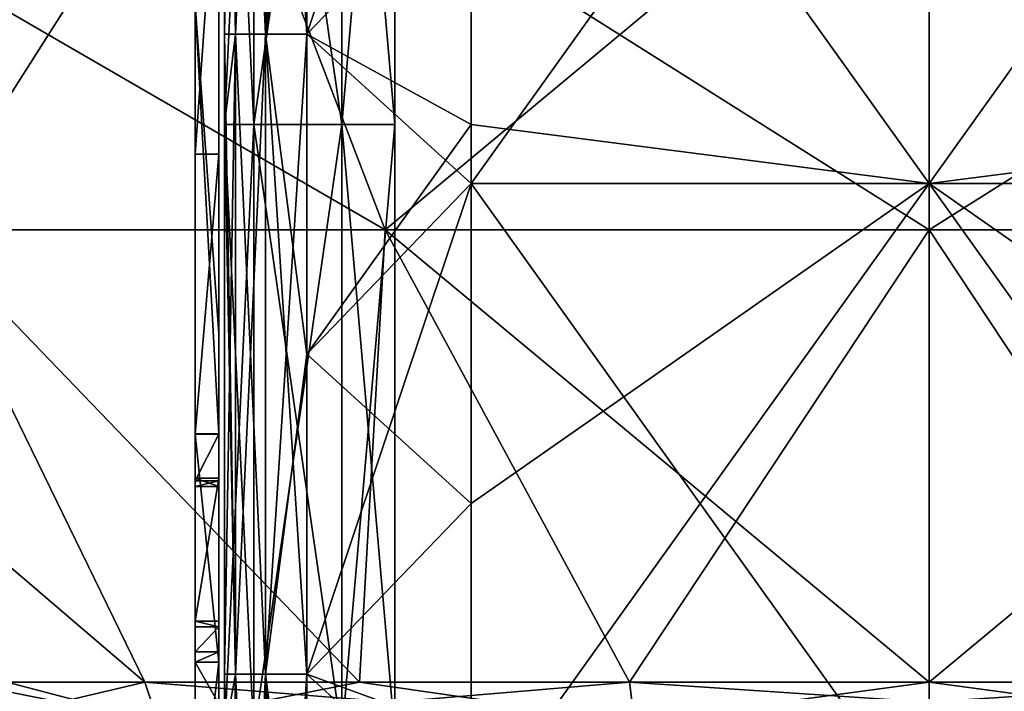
# Model space of a CAD drawing. Extents: x -226 to 210, y 0 to 1475.
# Tile 17 of 102: x -77 to 6, y 108 to 165. Entities that reach past the tile are written whole.
import ezdxf

# ---------------------------------------------------------------- set-up
doc = ezdxf.new("R2010")
doc.units = 0
doc.header["$LTSCALE"] = 117.934031
for name, color, linetype in [('11', 7, 'CONTINUOUS'), ('12', 7, 'CONTINUOUS'), ('13', 7, 'CONTINUOUS'), ('14', 7, 'CONTINUOUS'), ('15', 7, 'CONTINUOUS'), ('16', 7, 'CONTINUOUS'), ('17', 7, 'CONTINUOUS'), ('18', 7, 'CONTINUOUS'), ('2', 7, 'CONTINUOUS'), ('20', 7, 'CONTINUOUS'), ('3', 7, 'CONTINUOUS'), ('37', 7, 'CONTINUOUS'), ('38', 7, 'CONTINUOUS'), ('397', 7, 'CONTINUOUS'), ('4', 7, 'CONTINUOUS'), ('400', 7, 'CONTINUOUS'), ('405', 7, 'CONTINUOUS'), ('406', 7, 'CONTINUOUS'), ('407', 7, 'CONTINUOUS'), ('408', 7, 'CONTINUOUS'), ('409', 7, 'CONTINUOUS'), ('429', 7, 'CONTINUOUS'), ('430', 7, 'CONTINUOUS'), ('434', 7, 'CONTINUOUS'), ('435', 7, 'CONTINUOUS'), ('5', 7, 'CONTINUOUS'), ('6', 7, 'CONTINUOUS'), ('7', 7, 'CONTINUOUS'), ('8', 7, 'CONTINUOUS'), ('888', 7, 'CONTINUOUS'), ('889', 7, 'CONTINUOUS'), ('890', 7, 'CONTINUOUS'), ('891', 7, 'CONTINUOUS'), ('9', 7, 'CONTINUOUS')]:
    doc.layers.add(name, color=color, linetype=linetype)

msp = doc.modelspace()

# ---------------------------------------------------------------- linework, layer by layer
at = {"layer": '11', "color": 7, "linetype": 'CONTINUOUS'}
for points in [[(-50, 207.692, -285), (-50, 155.769, -285), (-57.5, 207.692, -285), (-50, 207.692, -285)], [(-57.5, 207.692, -285), (-50, 155.769, -285), (-57.5, 155.769, -285), (-57.5, 207.692, -285)], [(-50, 155.769, -285), (-50, 103.846, -285), (-57.5, 155.769, -285), (-50, 155.769, -285)], [(-57.5, 155.769, -285), (-50, 103.846, -285), (-57.5, 103.846, -285), (-57.5, 155.769, -285)]]:
    msp.add_3dface(points, dxfattribs=at)
at = {"layer": '12', "color": 7, "linetype": 'CONTINUOUS'}
for points in [[(-50, 155.769, -285), (-50, 207.692, -285), (-50, 155.769, -295), (-50, 155.769, -285)], [(-50, 155.769, -295), (-50, 207.692, -285), (-50, 207.692, -295), (-50, 155.769, -295)], [(-50, 103.846, -285), (-50, 155.769, -285), (-50, 103.846, -295), (-50, 103.846, -285)], [(-50, 103.846, -295), (-50, 155.769, -285), (-50, 155.769, -295), (-50, 103.846, -295)]]:
    msp.add_3dface(points, dxfattribs=at)
at = {"layer": '13', "color": 7, "linetype": 'CONTINUOUS'}
for points in [[(-45.5, 207.692, -295), (-45.5, 155.769, -295), (-50, 207.692, -295), (-45.5, 207.692, -295)], [(-45.5, 155.769, -295), (-50, 155.769, -295), (-50, 207.692, -295), (-45.5, 155.769, -295)], [(-45.5, 155.769, -295), (-45.5, 103.846, -295), (-50, 155.769, -295), (-45.5, 155.769, -295)], [(-45.5, 103.846, -295), (-50, 103.846, -295), (-50, 155.769, -295), (-45.5, 103.846, -295)]]:
    msp.add_3dface(points, dxfattribs=at)
at = {"layer": '14', "color": 7, "linetype": 'CONTINUOUS'}
for points in [[(-57.5, 207.692, -285), (-57.5, 155.769, -285), (-57.5, 207.692, -292.5), (-57.5, 207.692, -285)], [(-57.5, 207.692, -292.5), (-57.5, 155.769, -285), (-57.5, 155.769, -292.5), (-57.5, 207.692, -292.5)], [(-57.5, 155.769, -285), (-57.5, 103.846, -285), (-57.5, 155.769, -292.5), (-57.5, 155.769, -285)], [(-57.5, 155.769, -292.5), (-57.5, 103.846, -285), (-57.5, 103.846, -292.5), (-57.5, 155.769, -292.5)]]:
    msp.add_3dface(points, dxfattribs=at)
at = {"layer": '15', "color": 7, "linetype": 'CONTINUOUS'}
for points in [[(-57.5, 207.692, -292.5), (-57.5, 155.769, -292.5), (-60, 207.692, -292.5), (-57.5, 207.692, -292.5)], [(-60, 207.692, -292.5), (-57.5, 155.769, -292.5), (-60, 155.769, -292.5), (-60, 207.692, -292.5)], [(-57.5, 155.769, -292.5), (-57.5, 103.846, -292.5), (-60, 155.769, -292.5), (-57.5, 155.769, -292.5)], [(-60, 155.769, -292.5), (-57.5, 103.846, -292.5), (-60, 103.846, -292.5), (-60, 155.769, -292.5)]]:
    msp.add_3dface(points, dxfattribs=at)
at = {"layer": '16', "color": 7, "linetype": 'CONTINUOUS'}
for points in [[(-60, 207.692, -292.5), (-60, 155.769, -292.5), (-60, 207.692, -267), (-60, 207.692, -292.5)], [(-60, 207.692, -267), (-60, 155.769, -292.5), (-60, 163.485, -267), (-60, 207.692, -267)], [(-60, 163.485, -267), (-60, 155.769, -292.5), (-60, 155.769, -267), (-60, 163.485, -267)], [(-60, 155.769, -292.5), (-60, 103.846, -292.5), (-60, 155.769, -267), (-60, 155.769, -292.5)], [(-60, 155.769, -267), (-60, 103.846, -292.5), (-60, 108.972, -267), (-60, 155.769, -267)], [(-60, 108.972, -267), (-60, 103.846, -292.5), (-60, 103.846, -267), (-60, 108.972, -267)]]:
    msp.add_3dface(points, dxfattribs=at)
at = {"layer": '17', "color": 7, "linetype": 'CONTINUOUS'}
for points in [[(-60, 217.998, -267), (-60, 207.692, -267), (-59.062, 163.485, -263.5), (-60, 217.998, -267)], [(-59.062, 217.998, -263.5), (-60, 217.998, -267), (-59.062, 163.485, -263.5), (-59.062, 217.998, -263.5)], [(-56.5, 217.998, -260.938), (-59.062, 217.998, -263.5), (-56.5, 163.485, -260.938), (-56.5, 217.998, -260.938)], [(-56.5, 163.485, -260.938), (-59.062, 217.998, -263.5), (-59.062, 163.485, -263.5), (-56.5, 163.485, -260.938)], [(-53, 190.741, -260), (-56.5, 217.998, -260.938), (-53, 163.485, -260), (-53, 190.741, -260)], [(-53, 163.485, -260), (-56.5, 217.998, -260.938), (-56.5, 163.485, -260.938), (-53, 163.485, -260)], [(-60, 207.692, -267), (-60, 163.485, -267), (-59.062, 163.485, -263.5), (-60, 207.692, -267)], [(-60, 163.485, -267), (-60, 155.769, -267), (-59.062, 108.972, -263.5), (-60, 163.485, -267)], [(-59.062, 163.485, -263.5), (-60, 163.485, -267), (-59.062, 108.972, -263.5), (-59.062, 163.485, -263.5)], [(-56.5, 163.485, -260.938), (-59.062, 163.485, -263.5), (-56.5, 108.972, -260.938), (-56.5, 163.485, -260.938)], [(-56.5, 108.972, -260.938), (-59.062, 163.485, -263.5), (-59.062, 108.972, -263.5), (-56.5, 108.972, -260.938)], [(-53, 163.485, -260), (-56.5, 163.485, -260.938), (-53, 136.228, -260), (-53, 163.485, -260)], [(-53, 136.228, -260), (-56.5, 163.485, -260.938), (-53, 108.972, -260), (-53, 136.228, -260)], [(-53, 108.972, -260), (-56.5, 163.485, -260.938), (-56.5, 108.972, -260.938), (-53, 108.972, -260)], [(-60, 155.769, -267), (-60, 108.972, -267), (-59.062, 108.972, -263.5), (-60, 155.769, -267)], [(-60, 108.972, -267), (-60, 103.846, -267), (-59.062, 54.459, -263.5), (-60, 108.972, -267)], [(-59.062, 108.972, -263.5), (-60, 108.972, -267), (-59.062, 54.459, -263.5), (-59.062, 108.972, -263.5)], [(-56.5, 108.972, -260.938), (-59.062, 108.972, -263.5), (-56.5, 54.459, -260.938), (-56.5, 108.972, -260.938)], [(-56.5, 54.459, -260.938), (-59.062, 108.972, -263.5), (-59.062, 54.459, -263.5), (-56.5, 54.459, -260.938)], [(-53, 108.972, -260), (-56.5, 108.972, -260.938), (-53, 81.715, -260), (-53, 108.972, -260)], [(-53, 81.715, -260), (-56.5, 108.972, -260.938), (-53, 54.459, -260), (-53, 81.715, -260)], [(-53, 54.459, -260), (-56.5, 108.972, -260.938), (-56.5, 54.459, -260.938), (-53, 54.459, -260)]]:
    msp.add_3dface(points, dxfattribs=at)
at = {"layer": '18', "color": 7, "linetype": 'CONTINUOUS'}
for points in [[(-53, 190.741, -260), (-53, 163.485, -260), (-39, 205.28, -260), (-53, 190.741, -260)], [(-39, 205.28, -260), (-53, 163.485, -260), (-39, 155.769, -260), (-39, 205.28, -260)], [(-53, 163.485, -260), (-53, 136.228, -260), (-39, 155.769, -260), (-53, 163.485, -260)], [(-39, 155.769, -260), (-53, 136.228, -260), (-39, 150.767, -260), (-39, 155.769, -260)], [(-53, 136.228, -260), (-53, 108.972, -260), (-39, 150.767, -260), (-53, 136.228, -260)], [(-39, 150.767, -260), (-53, 108.972, -260), (-39, 103.846, -260), (-39, 150.767, -260)], [(-53, 108.972, -260), (-53, 81.715, -260), (-39, 103.846, -260), (-53, 108.972, -260)]]:
    msp.add_3dface(points, dxfattribs=at)
at = {"layer": '2', "color": 7, "linetype": 'CONTINUOUS'}
for points in [[(-45.5, 207.692, -305), (-45.5, 155.769, -305), (-45.5, 207.692, -295), (-45.5, 207.692, -305)], [(-45.5, 207.692, -295), (-45.5, 155.769, -305), (-45.5, 155.769, -295), (-45.5, 207.692, -295)], [(-45.5, 155.769, -305), (-45.5, 103.846, -305), (-45.5, 155.769, -295), (-45.5, 155.769, -305)], [(-45.5, 155.769, -295), (-45.5, 103.846, -305), (-45.5, 103.846, -295), (-45.5, 155.769, -295)]]:
    msp.add_3dface(points, dxfattribs=at)
at = {"layer": '20', "color": 7, "linetype": 'CONTINUOUS'}
for points in [[(-39, 205.28, -260), (-39, 155.769, -260), (0, 150.767, -262.5), (-39, 205.28, -260)], [(0, 205.28, -262.5), (-39, 205.28, -260), (0, 150.767, -262.5), (0, 205.28, -262.5)], [(39, 178.024, -260), (0, 205.28, -262.5), (39, 150.767, -260), (39, 178.024, -260)], [(39, 150.767, -260), (0, 205.28, -262.5), (0, 150.767, -262.5), (39, 150.767, -260)], [(-39, 155.769, -260), (-39, 150.767, -260), (0, 150.767, -262.5), (-39, 155.769, -260)], [(-39, 150.767, -260), (-39, 103.846, -260), (0, 96.254, -262.5), (-39, 150.767, -260)], [(0, 150.767, -262.5), (-39, 150.767, -260), (0, 96.254, -262.5), (0, 150.767, -262.5)], [(39, 150.767, -260), (0, 150.767, -262.5), (39, 123.511, -260), (39, 150.767, -260)], [(39, 123.511, -260), (0, 150.767, -262.5), (39, 96.254, -260), (39, 123.511, -260)], [(39, 96.254, -260), (0, 150.767, -262.5), (0, 96.254, -262.5), (39, 96.254, -260)]]:
    msp.add_3dface(points, dxfattribs=at)
at = {"layer": '3', "color": 7, "linetype": 'CONTINUOUS'}
for points in [[(-45.5, 155.769, -305), (-45.5, 207.692, -305), (-50, 155.769, -305), (-45.5, 155.769, -305)], [(-50, 155.769, -305), (-45.5, 207.692, -305), (-50, 207.692, -305), (-50, 155.769, -305)], [(-45.5, 103.846, -305), (-45.5, 155.769, -305), (-50, 103.846, -305), (-45.5, 103.846, -305)], [(-50, 103.846, -305), (-45.5, 155.769, -305), (-50, 155.769, -305), (-50, 103.846, -305)]]:
    msp.add_3dface(points, dxfattribs=at)
at = {"layer": '37', "color": 7, "linetype": 'CONTINUOUS'}
for points in [[(-53, 163.485, -340), (-53, 190.741, -340), (-39, 178.024, -340), (-53, 163.485, -340)], [(-53, 163.485, -340), (-39, 178.024, -340), (-39, 150.767, -340), (-53, 163.485, -340)], [(-53, 136.228, -340), (-53, 163.485, -340), (-39, 150.767, -340), (-53, 136.228, -340)], [(-53, 136.228, -340), (-39, 150.767, -340), (-39, 123.511, -340), (-53, 136.228, -340)], [(-53, 108.972, -340), (-53, 136.228, -340), (-39, 123.511, -340), (-53, 108.972, -340)], [(-53, 108.972, -340), (-39, 123.511, -340), (-39, 96.254, -340), (-53, 108.972, -340)], [(-53, 81.715, -340), (-53, 108.972, -340), (-39, 96.254, -340), (-53, 81.715, -340)]]:
    msp.add_3dface(points, dxfattribs=at)
at = {"layer": '38', "color": 7, "linetype": 'CONTINUOUS'}
for points in [[(-39, 178.024, -340), (0, 205.28, -337.5), (-39, 150.767, -340), (-39, 178.024, -340)], [(-39, 150.767, -340), (0, 205.28, -337.5), (0, 150.767, -337.5), (-39, 150.767, -340)], [(39, 205.28, -340), (39, 155.769, -340), (0, 150.767, -337.5), (39, 205.28, -340)], [(0, 205.28, -337.5), (39, 205.28, -340), (0, 150.767, -337.5), (0, 205.28, -337.5)], [(39, 155.769, -340), (39, 150.767, -340), (0, 150.767, -337.5), (39, 155.769, -340)], [(-39, 150.767, -340), (0, 150.767, -337.5), (-39, 123.511, -340), (-39, 150.767, -340)], [(-39, 123.511, -340), (0, 150.767, -337.5), (-39, 96.254, -340), (-39, 123.511, -340)], [(-39, 96.254, -340), (0, 150.767, -337.5), (0, 96.254, -337.5), (-39, 96.254, -340)], [(39, 150.767, -340), (39, 103.846, -340), (0, 96.254, -337.5), (39, 150.767, -340)], [(0, 150.767, -337.5), (39, 150.767, -340), (0, 96.254, -337.5), (0, 150.767, -337.5)]]:
    msp.add_3dface(points, dxfattribs=at)
at = {"layer": '397', "color": 7, "linetype": 'CONTINUOUS'}
for points in [[(-62.5, 129.459, -243.091), (-62.5, 129.459, -191.182), (-62.5, 183.972, -197.258), (-62.5, 129.459, -243.091)], [(-62.5, 166, -295), (-62.5, 129.459, -243.091), (-62.5, 183.972, -247.392), (-62.5, 166, -295)], [(-62.5, 183.972, -247.392), (-62.5, 129.459, -243.091), (-62.5, 183.972, -197.258), (-62.5, 183.972, -247.392)], [(-62.5, 183.972, -197.258), (-62.5, 129.459, -191.182), (-62.5, 183.147, -147.426), (-62.5, 183.972, -197.258)], [(-62.5, 129.459, -191.182), (-62.5, 129.459, -139.273), (-62.5, 183.147, -147.426), (-62.5, 129.459, -191.182)], [(-62.5, 183.147, -147.426), (-62.5, 129.459, -139.273), (-62.5, 181.758, -146.78), (-62.5, 183.147, -147.426)], [(-62.5, 181.758, -146.78), (-62.5, 129.459, -139.273), (-62.5, 153.254, -115.033), (-62.5, 181.758, -146.78)], [(-62.5, 129.459, -295), (-62.5, 129.459, -243.091), (-62.5, 166, -295), (-62.5, 129.459, -295)], [(-62.5, 129.459, -139.273), (-62.5, 129.416, -87.401), (-62.5, 153.254, -115.033), (-62.5, 129.459, -139.273)], [(-62.5, 110, -175), (-62.5, 110, -121), (-62.5, 129.459, -139.273), (-62.5, 110, -175)], [(-62.5, 129.459, -139.273), (-62.5, 110, -121), (-62.5, 129.416, -87.401), (-62.5, 129.459, -139.273)], [(-62.5, 92.5, -214.5), (-62.5, 110, -175), (-62.5, 129.459, -191.182), (-62.5, 92.5, -214.5)], [(-62.5, 129.459, -191.182), (-62.5, 110, -175), (-62.5, 129.459, -139.273), (-62.5, 129.459, -191.182)], [(-62.5, 75, -254), (-62.5, 92.5, -214.5), (-62.5, 129.459, -243.091), (-62.5, 75, -254)], [(-62.5, 129.459, -243.091), (-62.5, 92.5, -214.5), (-62.5, 129.459, -191.182), (-62.5, 129.459, -243.091)], [(-62.5, 129.459, -295), (-62.5, 75, -254), (-62.5, 129.459, -243.091), (-62.5, 129.459, -295)], [(-62.5, 75, -254), (-62.5, 129.459, -295), (-62.5, 90.039, -293), (-62.5, 75, -254)], [(-62.5, 129.459, -295), (-62.5, 110, -295), (-62.5, 90.039, -293), (-62.5, 129.459, -295)], [(-62.5, 110, -121), (-62.5, 110, -67), (-62.5, 129.416, -87.401), (-62.5, 110, -121)], [(-62.5, 129.416, -87.401), (-62.5, 110, -67), (-62.5, 125.434, -82.684), (-62.5, 129.416, -87.401)], [(-62.5, 110.879, -64.879), (-62.5, 113, -64), (-62.5, 125.675, -79.867), (-62.5, 110.879, -64.879)], [(-62.5, 125.675, -79.867), (-62.5, 113, -64), (-62.5, 113.5, -64), (-62.5, 125.675, -79.867)], [(-62.5, 110, -67), (-62.5, 110.879, -64.879), (-62.5, 125.675, -79.867), (-62.5, 110, -67)], [(-62.5, 124.971, -81.226), (-62.5, 110, -67), (-62.5, 125.675, -79.867), (-62.5, 124.971, -81.226)], [(-62.5, 125.434, -82.684), (-62.5, 110, -67), (-62.5, 124.971, -81.226), (-62.5, 125.434, -82.684)], [(-62.5, 110, -295), (-62.5, 106.464, -296.464), (-62.5, 90.039, -293), (-62.5, 110, -295)]]:
    msp.add_3dface(points, dxfattribs=at)
at = {"layer": '4', "color": 7, "linetype": 'CONTINUOUS'}
for points in [[(-50, 155.769, -305), (-50, 207.692, -305), (-50, 155.769, -315), (-50, 155.769, -305)], [(-50, 155.769, -315), (-50, 207.692, -305), (-50, 207.692, -315), (-50, 155.769, -315)], [(-50, 103.846, -305), (-50, 155.769, -305), (-50, 103.846, -315), (-50, 103.846, -305)], [(-50, 103.846, -315), (-50, 155.769, -305), (-50, 155.769, -315), (-50, 103.846, -315)]]:
    msp.add_3dface(points, dxfattribs=at)
at = {"layer": '400', "color": 7, "linetype": 'CONTINUOUS'}
for points in [[(-60.5, 184.024, -147.264), (-60.5, 183.146, -147.426), (-60.5, 129.459, -191.182), (-60.5, 184.024, -147.264)], [(-60.5, 184.024, -147.264), (-60.5, 129.459, -191.182), (-60.5, 183.972, -197.26), (-60.5, 184.024, -147.264)], [(-60.5, 138, -295), (-60.5, 166, -295), (-60.5, 183.972, -247.396), (-60.5, 138, -295)], [(-60.5, 129.459, -295), (-60.5, 138, -295), (-60.5, 183.972, -247.396), (-60.5, 129.459, -295)], [(-60.5, 129.459, -243.091), (-60.5, 129.459, -295), (-60.5, 183.972, -247.396), (-60.5, 129.459, -243.091)], [(-60.5, 129.459, -191.182), (-60.5, 129.459, -243.091), (-60.5, 183.972, -197.26), (-60.5, 129.459, -191.182)], [(-60.5, 183.972, -197.26), (-60.5, 129.459, -243.091), (-60.5, 183.972, -247.396), (-60.5, 183.972, -197.26)], [(-60.5, 183.146, -147.426), (-60.5, 181.758, -146.78), (-60.5, 129.459, -191.182), (-60.5, 183.146, -147.426)], [(-60.5, 181.758, -146.78), (-60.5, 153.254, -115.033), (-60.5, 129.459, -139.273), (-60.5, 181.758, -146.78)], [(-60.5, 181.758, -146.78), (-60.5, 129.459, -139.273), (-60.5, 129.459, -191.182), (-60.5, 181.758, -146.78)], [(-60.5, 153.254, -115.033), (-60.5, 129.416, -87.401), (-60.5, 129.459, -139.273), (-60.5, 153.254, -115.033)], [(-60.5, 129.416, -87.401), (-60.5, 110, -121), (-60.5, 129.459, -139.273), (-60.5, 129.416, -87.401)], [(-60.5, 110, -295), (-60.5, 129.459, -295), (-60.5, 129.459, -243.091), (-60.5, 110, -295)], [(-60.5, 110, -295), (-60.5, 129.459, -243.091), (-60.5, 90.026, -293), (-60.5, 110, -295)], [(-60.5, 92.5, -214.5), (-60.5, 75, -254), (-60.5, 129.459, -243.091), (-60.5, 92.5, -214.5)], [(-60.5, 129.459, -243.091), (-60.5, 75, -254), (-60.5, 90.026, -293), (-60.5, 129.459, -243.091)], [(-60.5, 110, -175), (-60.5, 92.5, -214.5), (-60.5, 129.459, -191.182), (-60.5, 110, -175)], [(-60.5, 110, -121), (-60.5, 110, -175), (-60.5, 129.459, -139.273), (-60.5, 110, -121)], [(-60.5, 129.459, -139.273), (-60.5, 110, -175), (-60.5, 129.459, -191.182), (-60.5, 129.459, -139.273)], [(-60.5, 129.459, -191.182), (-60.5, 92.5, -214.5), (-60.5, 129.459, -243.091), (-60.5, 129.459, -191.182)], [(-60.5, 129.416, -87.401), (-60.5, 125.434, -82.684), (-60.5, 110, -121), (-60.5, 129.416, -87.401)], [(-60.5, 113.5, -64), (-60.5, 110, -67), (-60.5, 125.675, -79.867), (-60.5, 113.5, -64)], [(-60.5, 125.675, -79.867), (-60.5, 110, -67), (-60.5, 124.971, -81.226), (-60.5, 125.675, -79.867)], [(-60.5, 125.434, -82.684), (-60.5, 124.971, -81.226), (-60.5, 110, -121), (-60.5, 125.434, -82.684)], [(-60.5, 124.971, -81.226), (-60.5, 110, -67), (-60.5, 110, -121), (-60.5, 124.971, -81.226)], [(-60.5, 113, -64), (-60.5, 110.879, -64.879), (-60.5, 113.5, -64), (-60.5, 113, -64)], [(-60.5, 110.879, -64.879), (-60.5, 110, -67), (-60.5, 113.5, -64), (-60.5, 110.879, -64.879)], [(-60.5, 106.464, -296.464), (-60.5, 110, -295), (-60.5, 94.533, -297.5), (-60.5, 106.464, -296.464)], [(-60.5, 94.533, -297.5), (-60.5, 110, -295), (-60.5, 90.026, -293), (-60.5, 94.533, -297.5)]]:
    msp.add_3dface(points, dxfattribs=at)
at = {"layer": '405', "color": 7, "linetype": 'CONTINUOUS'}
for points in [[(-62.5, 113, -64), (-62.5, 110.879, -64.879), (-60.5, 113, -64), (-62.5, 113, -64)], [(-60.5, 113, -64), (-62.5, 110.879, -64.879), (-60.5, 110.879, -64.879), (-60.5, 113, -64)], [(-62.5, 110.879, -64.879), (-62.5, 110, -67), (-60.5, 110.879, -64.879), (-62.5, 110.879, -64.879)], [(-60.5, 110.879, -64.879), (-62.5, 110, -67), (-60.5, 110, -67), (-60.5, 110.879, -64.879)]]:
    msp.add_3dface(points, dxfattribs=at)
at = {"layer": '406', "color": 7, "linetype": 'CONTINUOUS'}
for points in [[(-62.5, 113.5, -64), (-62.5, 113, -64), (-60.5, 113, -64), (-62.5, 113.5, -64)], [(-62.5, 113.5, -64), (-60.5, 113, -64), (-60.5, 113.5, -64), (-62.5, 113.5, -64)]]:
    msp.add_3dface(points, dxfattribs=at)
at = {"layer": '407', "color": 7, "linetype": 'CONTINUOUS'}
for points in [[(-62.5, 125.675, -79.867), (-62.5, 113.5, -64), (-60.5, 125.675, -79.867), (-62.5, 125.675, -79.867)], [(-62.5, 113.5, -64), (-60.5, 113.5, -64), (-60.5, 125.675, -79.867), (-62.5, 113.5, -64)]]:
    msp.add_3dface(points, dxfattribs=at)
at = {"layer": '408', "color": 7, "linetype": 'CONTINUOUS'}
for points in [[(-62.5, 124.971, -81.226), (-62.5, 125.675, -79.867), (-60.5, 124.971, -81.226), (-62.5, 124.971, -81.226)], [(-62.5, 125.675, -79.867), (-60.5, 125.675, -79.867), (-60.5, 124.971, -81.226), (-62.5, 125.675, -79.867)], [(-62.5, 125.434, -82.684), (-62.5, 124.971, -81.226), (-60.5, 125.434, -82.684), (-62.5, 125.434, -82.684)], [(-60.5, 125.434, -82.684), (-62.5, 124.971, -81.226), (-60.5, 124.971, -81.226), (-60.5, 125.434, -82.684)]]:
    msp.add_3dface(points, dxfattribs=at)
at = {"layer": '409', "color": 7, "linetype": 'CONTINUOUS'}
for points in [[(-62.5, 181.758, -146.78), (-62.5, 153.254, -115.033), (-60.5, 181.758, -146.78), (-62.5, 181.758, -146.78)], [(-60.5, 181.758, -146.78), (-62.5, 153.254, -115.033), (-60.5, 153.254, -115.033), (-60.5, 181.758, -146.78)], [(-62.5, 153.254, -115.033), (-62.5, 129.416, -87.401), (-60.5, 153.254, -115.033), (-62.5, 153.254, -115.033)], [(-60.5, 153.254, -115.033), (-62.5, 129.416, -87.401), (-60.5, 129.416, -87.401), (-60.5, 153.254, -115.033)], [(-62.5, 129.416, -87.401), (-62.5, 125.434, -82.684), (-60.5, 129.416, -87.401), (-62.5, 129.416, -87.401)], [(-62.5, 125.434, -82.684), (-60.5, 125.434, -82.684), (-60.5, 129.416, -87.401), (-62.5, 125.434, -82.684)]]:
    msp.add_3dface(points, dxfattribs=at)
at = {"layer": '429', "color": 7, "linetype": 'CONTINUOUS'}
for points in [[(-62.5, 129.459, -295), (-62.5, 166, -295), (-60.5, 129.459, -295), (-62.5, 129.459, -295)], [(-62.5, 166, -295), (-60.5, 166, -295), (-60.5, 138, -295), (-62.5, 166, -295)], [(-60.5, 129.459, -295), (-62.5, 166, -295), (-60.5, 138, -295), (-60.5, 129.459, -295)], [(-62.5, 110, -295), (-62.5, 129.459, -295), (-60.5, 110, -295), (-62.5, 110, -295)], [(-60.5, 110, -295), (-62.5, 129.459, -295), (-60.5, 129.459, -295), (-60.5, 110, -295)]]:
    msp.add_3dface(points, dxfattribs=at)
at = {"layer": '430', "color": 7, "linetype": 'CONTINUOUS'}
for points in [[(-62.5, 106.464, -296.464), (-62.5, 110, -295), (-60.5, 106.464, -296.464), (-62.5, 106.464, -296.464)], [(-62.5, 110, -295), (-60.5, 110, -295), (-60.5, 106.464, -296.464), (-62.5, 110, -295)]]:
    msp.add_3dface(points, dxfattribs=at)
at = {"layer": '434', "color": 7, "linetype": 'CONTINUOUS'}
for points in [[(-62.5, 110, -175), (-62.5, 92.5, -214.5), (-60.5, 110, -175), (-62.5, 110, -175)], [(-60.5, 110, -175), (-62.5, 92.5, -214.5), (-60.5, 92.5, -214.5), (-60.5, 110, -175)]]:
    msp.add_3dface(points, dxfattribs=at)
at = {"layer": '435', "color": 7, "linetype": 'CONTINUOUS'}
for points in [[(-62.5, 110, -67), (-62.5, 110, -121), (-60.5, 110, -67), (-62.5, 110, -67)], [(-62.5, 110, -121), (-62.5, 110, -175), (-60.5, 110, -121), (-62.5, 110, -121)], [(-60.5, 110, -67), (-62.5, 110, -121), (-60.5, 110, -121), (-60.5, 110, -67)], [(-62.5, 110, -175), (-60.5, 110, -175), (-60.5, 110, -121), (-62.5, 110, -175)]]:
    msp.add_3dface(points, dxfattribs=at)
at = {"layer": '5', "color": 7, "linetype": 'CONTINUOUS'}
for points in [[(-50, 155.769, -315), (-50, 207.692, -315), (-57.5, 155.769, -315), (-50, 155.769, -315)], [(-57.5, 155.769, -315), (-50, 207.692, -315), (-57.5, 207.692, -315), (-57.5, 155.769, -315)], [(-50, 103.846, -315), (-50, 155.769, -315), (-57.5, 103.846, -315), (-50, 103.846, -315)], [(-57.5, 103.846, -315), (-50, 155.769, -315), (-57.5, 155.769, -315), (-57.5, 103.846, -315)]]:
    msp.add_3dface(points, dxfattribs=at)
at = {"layer": '6', "color": 7, "linetype": 'CONTINUOUS'}
for points in [[(-57.5, 155.769, -315), (-57.5, 207.692, -315), (-57.5, 155.769, -307.5), (-57.5, 155.769, -315)], [(-57.5, 155.769, -307.5), (-57.5, 207.692, -315), (-57.5, 207.692, -307.5), (-57.5, 155.769, -307.5)], [(-57.5, 103.846, -315), (-57.5, 155.769, -315), (-57.5, 103.846, -307.5), (-57.5, 103.846, -315)], [(-57.5, 103.846, -307.5), (-57.5, 155.769, -315), (-57.5, 155.769, -307.5), (-57.5, 103.846, -307.5)]]:
    msp.add_3dface(points, dxfattribs=at)
at = {"layer": '7', "color": 7, "linetype": 'CONTINUOUS'}
for points in [[(-57.5, 155.769, -307.5), (-57.5, 207.692, -307.5), (-60, 155.769, -307.5), (-57.5, 155.769, -307.5)], [(-60, 155.769, -307.5), (-57.5, 207.692, -307.5), (-60, 207.692, -307.5), (-60, 155.769, -307.5)], [(-57.5, 103.846, -307.5), (-57.5, 155.769, -307.5), (-60, 103.846, -307.5), (-57.5, 103.846, -307.5)], [(-60, 103.846, -307.5), (-57.5, 155.769, -307.5), (-60, 155.769, -307.5), (-60, 103.846, -307.5)]]:
    msp.add_3dface(points, dxfattribs=at)
at = {"layer": '8', "color": 7, "linetype": 'CONTINUOUS'}
for points in [[(-60, 155.769, -307.5), (-60, 207.692, -307.5), (-60, 155.769, -333), (-60, 155.769, -307.5)], [(-60, 155.769, -333), (-60, 207.692, -307.5), (-60, 163.485, -333), (-60, 155.769, -333)], [(-60, 163.485, -333), (-60, 207.692, -307.5), (-60, 207.692, -333), (-60, 163.485, -333)], [(-60, 103.846, -307.5), (-60, 155.769, -307.5), (-60, 103.846, -333), (-60, 103.846, -307.5)], [(-60, 103.846, -333), (-60, 155.769, -307.5), (-60, 108.972, -333), (-60, 103.846, -333)], [(-60, 108.972, -333), (-60, 155.769, -307.5), (-60, 155.769, -333), (-60, 108.972, -333)]]:
    msp.add_3dface(points, dxfattribs=at)
at = {"layer": '888', "color": 7, "linetype": 'CONTINUOUS'}
for points in [[(-61.075, 185.35, 147.447), (-112.851, 185.35, 112.851), (-46.324, 146.804, 111.835), (-61.075, 185.35, 147.447)], [(-46.324, 146.804, 111.835), (-112.851, 185.35, 112.851), (-85.595, 146.804, 85.595), (-46.324, 146.804, 111.835)], [(0, 185.35, 159.596), (-61.075, 185.35, 147.447), (0, 146.804, 121.049), (0, 185.35, 159.596)], [(0, 146.804, 121.049), (-61.075, 185.35, 147.447), (-46.324, 146.804, 111.835), (0, 146.804, 121.049)], [(61.075, 185.35, 147.447), (0, 185.35, 159.596), (46.324, 146.804, 111.835), (61.075, 185.35, 147.447)], [(46.324, 146.804, 111.835), (0, 185.35, 159.596), (0, 146.804, 121.049), (46.324, 146.804, 111.835)], [(-85.595, 146.804, 85.595), (-111.835, 146.804, 46.324), (-66.777, 108.296, 48.517), (-85.595, 146.804, 85.595)], [(-66.777, 108.296, 48.517), (-111.835, 146.804, 46.324), (-78.501, 108.296, 25.507), (-66.777, 108.296, 48.517)], [(-46.324, 146.804, 111.835), (-85.595, 146.804, 85.595), (-48.517, 108.296, 66.777), (-46.324, 146.804, 111.835)], [(-48.517, 108.296, 66.777), (-85.595, 146.804, 85.595), (-66.777, 108.296, 48.517), (-48.517, 108.296, 66.777)], [(-25.507, 108.296, 78.501), (-46.324, 146.804, 111.835), (-48.517, 108.296, 66.777), (-25.507, 108.296, 78.501)], [(0, 146.804, 121.049), (-46.324, 146.804, 111.835), (0, 108.296, 82.541), (0, 146.804, 121.049)], [(0, 108.296, 82.541), (-46.324, 146.804, 111.835), (-25.507, 108.296, 78.501), (0, 108.296, 82.541)], [(46.324, 146.804, 111.835), (0, 146.804, 121.049), (25.507, 108.296, 78.501), (46.324, 146.804, 111.835)], [(25.507, 108.296, 78.501), (0, 146.804, 121.049), (0, 108.296, 82.541), (25.507, 108.296, 78.501)]]:
    msp.add_3dface(points, dxfattribs=at)
at = {"layer": '889', "color": 7, "linetype": 'CONTINUOUS'}
for points in [[(-112.851, 185.35, -112.851), (-61.075, 185.35, -147.447), (-85.595, 146.804, -85.595), (-112.851, 185.35, -112.851)], [(-85.595, 146.804, -85.595), (-61.075, 185.35, -147.447), (-46.324, 146.804, -111.835), (-85.595, 146.804, -85.595)], [(-61.075, 185.35, -147.447), (0, 185.35, -159.596), (-46.324, 146.804, -111.835), (-61.075, 185.35, -147.447)], [(-46.324, 146.804, -111.835), (0, 185.35, -159.596), (0, 146.804, -121.049), (-46.324, 146.804, -111.835)], [(0, 185.35, -159.596), (61.075, 185.35, -147.447), (0, 146.804, -121.049), (0, 185.35, -159.596)], [(0, 146.804, -121.049), (61.075, 185.35, -147.447), (46.324, 146.804, -111.835), (0, 146.804, -121.049)], [(-111.835, 146.804, -46.324), (-85.595, 146.804, -85.595), (-66.777, 108.296, -48.517), (-111.835, 146.804, -46.324)], [(-78.501, 108.296, -25.507), (-111.835, 146.804, -46.324), (-66.777, 108.296, -48.517), (-78.501, 108.296, -25.507)], [(-85.595, 146.804, -85.595), (-46.324, 146.804, -111.835), (-48.517, 108.296, -66.777), (-85.595, 146.804, -85.595)], [(-66.777, 108.296, -48.517), (-85.595, 146.804, -85.595), (-48.517, 108.296, -66.777), (-66.777, 108.296, -48.517)], [(-48.517, 108.296, -66.777), (-46.324, 146.804, -111.835), (-25.507, 108.296, -78.501), (-48.517, 108.296, -66.777)], [(-46.324, 146.804, -111.835), (0, 146.804, -121.049), (-25.507, 108.296, -78.501), (-46.324, 146.804, -111.835)], [(-25.507, 108.296, -78.501), (0, 146.804, -121.049), (0, 108.296, -82.541), (-25.507, 108.296, -78.501)], [(0, 146.804, -121.049), (46.324, 146.804, -111.835), (0, 108.296, -82.541), (0, 146.804, -121.049)], [(0, 108.296, -82.541), (46.324, 146.804, -111.835), (25.507, 108.296, -78.501), (0, 108.296, -82.541)]]:
    msp.add_3dface(points, dxfattribs=at)
at = {"layer": '890', "color": 7, "linetype": 'CONTINUOUS'}
for points in [[(-78.501, 108.296, -25.507), (-66.777, 108.296, -48.517), (-81.15, 104.937), (-78.501, 108.296, -25.507)], [(-81.15, 104.937), (-66.777, 108.296, -48.517), (-65.652, 104.937, -47.699), (-81.15, 104.937)], [(-66.777, 108.296, -48.517), (-48.517, 108.296, -66.777), (-65.652, 104.937, -47.699), (-66.777, 108.296, -48.517)], [(-48.517, 108.296, -66.777), (-25.507, 108.296, -78.501), (-65.652, 104.937, -47.699), (-48.517, 108.296, -66.777)], [(-65.652, 104.937, -47.699), (-25.507, 108.296, -78.501), (-25.077, 104.937, -77.178), (-65.652, 104.937, -47.699)], [(-25.507, 108.296, -78.501), (0, 108.296, -82.541), (-25.077, 104.937, -77.178), (-25.507, 108.296, -78.501)], [(0, 108.296, -82.541), (25.507, 108.296, -78.501), (-25.077, 104.937, -77.178), (0, 108.296, -82.541)], [(-25.077, 104.937, -77.178), (25.507, 108.296, -78.501), (25.077, 104.937, -77.178), (-25.077, 104.937, -77.178)]]:
    msp.add_3dface(points, dxfattribs=at)
at = {"layer": '891', "color": 7, "linetype": 'CONTINUOUS'}
for points in [[(-78.501, 108.296, 25.507), (-82.541, 108.296), (-65.652, 104.937, 47.699), (-78.501, 108.296, 25.507)], [(-82.541, 108.296), (-81.512, 106.755), (-65.652, 104.937, 47.699), (-82.541, 108.296)], [(-66.777, 108.296, 48.517), (-78.501, 108.296, 25.507), (-65.652, 104.937, 47.699), (-66.777, 108.296, 48.517)], [(-48.517, 108.296, 66.777), (-66.777, 108.296, 48.517), (-25.077, 104.937, 77.178), (-48.517, 108.296, 66.777)], [(-25.077, 104.937, 77.178), (-66.777, 108.296, 48.517), (-65.652, 104.937, 47.699), (-25.077, 104.937, 77.178)], [(-25.507, 108.296, 78.501), (-48.517, 108.296, 66.777), (-25.077, 104.937, 77.178), (-25.507, 108.296, 78.501)], [(0, 108.296, 82.541), (-25.507, 108.296, 78.501), (25.077, 104.937, 77.178), (0, 108.296, 82.541)], [(25.077, 104.937, 77.178), (-25.507, 108.296, 78.501), (-25.077, 104.937, 77.178), (25.077, 104.937, 77.178)], [(25.507, 108.296, 78.501), (0, 108.296, 82.541), (25.077, 104.937, 77.178), (25.507, 108.296, 78.501)]]:
    msp.add_3dface(points, dxfattribs=at)
at = {"layer": '9', "color": 7, "linetype": 'CONTINUOUS'}
for points in [[(-60, 163.485, -333), (-60, 207.692, -333), (-59.062, 217.998, -336.5), (-60, 163.485, -333)], [(-60, 163.485, -333), (-59.062, 217.998, -336.5), (-59.062, 163.485, -336.5), (-60, 163.485, -333)], [(-59.062, 217.998, -336.5), (-56.5, 217.998, -339.062), (-59.062, 163.485, -336.5), (-59.062, 217.998, -336.5)], [(-59.062, 163.485, -336.5), (-56.5, 217.998, -339.062), (-56.5, 163.485, -339.062), (-59.062, 163.485, -336.5)], [(-56.5, 217.998, -339.062), (-53, 217.998, -340), (-56.5, 163.485, -339.062), (-56.5, 217.998, -339.062)], [(-56.5, 163.485, -339.062), (-53, 217.998, -340), (-53, 190.741, -340), (-56.5, 163.485, -339.062)], [(-53, 163.485, -340), (-56.5, 163.485, -339.062), (-53, 190.741, -340), (-53, 163.485, -340)], [(-60, 108.972, -333), (-60, 155.769, -333), (-59.062, 163.485, -336.5), (-60, 108.972, -333)], [(-60, 108.972, -333), (-59.062, 163.485, -336.5), (-59.062, 108.972, -336.5), (-60, 108.972, -333)], [(-60, 155.769, -333), (-60, 163.485, -333), (-59.062, 163.485, -336.5), (-60, 155.769, -333)], [(-59.062, 163.485, -336.5), (-56.5, 163.485, -339.062), (-59.062, 108.972, -336.5), (-59.062, 163.485, -336.5)], [(-59.062, 108.972, -336.5), (-56.5, 163.485, -339.062), (-56.5, 108.972, -339.062), (-59.062, 108.972, -336.5)], [(-56.5, 163.485, -339.062), (-53, 163.485, -340), (-56.5, 108.972, -339.062), (-56.5, 163.485, -339.062)], [(-56.5, 108.972, -339.062), (-53, 163.485, -340), (-53, 136.228, -340), (-56.5, 108.972, -339.062)], [(-53, 108.972, -340), (-56.5, 108.972, -339.062), (-53, 136.228, -340), (-53, 108.972, -340)], [(-60, 54.459, -333), (-60, 103.846, -333), (-59.062, 108.972, -336.5), (-60, 54.459, -333)], [(-60, 54.459, -333), (-59.062, 108.972, -336.5), (-59.062, 54.459, -336.5), (-60, 54.459, -333)], [(-60, 103.846, -333), (-60, 108.972, -333), (-59.062, 108.972, -336.5), (-60, 103.846, -333)], [(-59.062, 108.972, -336.5), (-56.5, 108.972, -339.062), (-59.062, 54.459, -336.5), (-59.062, 108.972, -336.5)], [(-59.062, 54.459, -336.5), (-56.5, 108.972, -339.062), (-56.5, 54.459, -339.062), (-59.062, 54.459, -336.5)], [(-56.5, 108.972, -339.062), (-53, 108.972, -340), (-56.5, 54.459, -339.062), (-56.5, 108.972, -339.062)], [(-56.5, 54.459, -339.062), (-53, 108.972, -340), (-53, 81.715, -340), (-56.5, 54.459, -339.062)]]:
    msp.add_3dface(points, dxfattribs=at)

doc.saveas('drawing.dxf')
